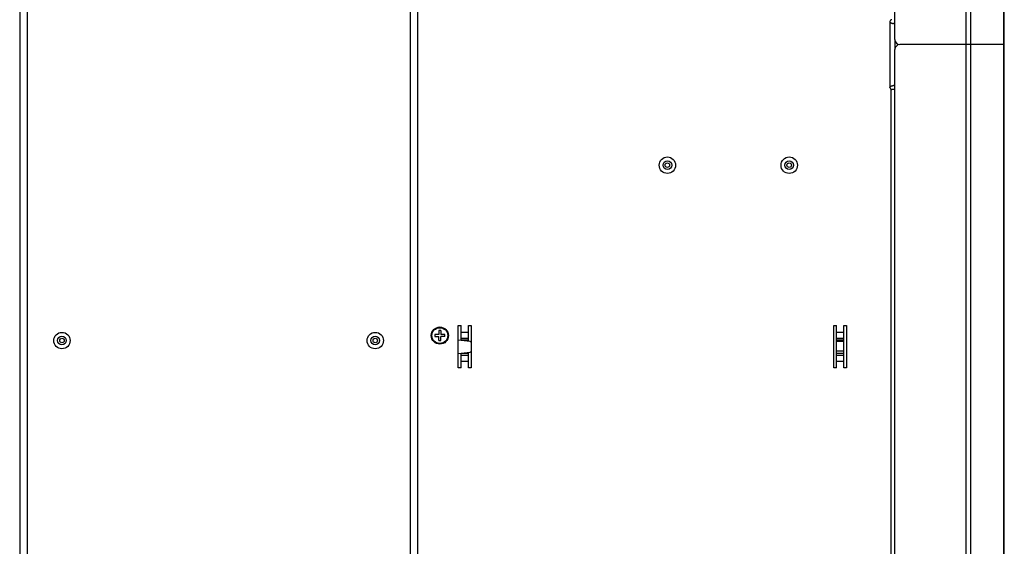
# Model space of a CAD drawing. Header units: millimetres. Extents: x -2579 to 1363, y -329 to 2298.
# Tile 30 of 256: x -876 to -480, y 492 to 703. Entities that reach past the tile are written whole.
import ezdxf

# ---------------------------------------------------------------- set-up
doc = ezdxf.new("R2010")
doc.units = ezdxf.units.MM
doc.header["$LTSCALE"] = 30.734
doc.layers.get('0').update_dxf_attribs({"linetype": 'CONTINUOUS'})

msp = doc.modelspace()

# ---------------------------------------------------------------- linework, layer by layer
at = {"color": 7}
for p, q in [((-876.21, 1733.31), (-876.21, 275.31)), ((-873.21, 1733.31), (-873.21, 275.31)), ((-719.21, 1678.31), (-719.21, 330.31)), ((-524.21, 695.31), (-524.21, 1677.81)), ((-495.5, 693.31), (-495.5, 1678.31)), ((-493.68, 693.31), (-493.68, 1677.81)), ((-480.38, 693.31), (-480.38, 1677.81)), ((-480.21, 693.31), (-480.21, 1677.81)), ((-716.21, 1674.81), (-716.21, 333.81)), ((-526.21, 702.56), (-526.21, 676.06)), ((-524.21, 701.81), (-524.82, 701.81)), ((-524.21, 695.31), (-524.21, 691.31)), ((-524.21, 694.81), (-524.14, 694.81)), ((-522.71, 693.25), (-522.71, 693.37)), ((-480.21, 693.31), (-522.21, 693.31)), ((-480.21, 693.31), (-522.21, 693.31)), ((-495.5, 330.31), (-495.5, 693.31)), ((-493.68, 330.81), (-493.68, 693.31)), ((-480.38, 330.81), (-480.38, 693.31)), ((-480.21, 330.81), (-480.21, 693.31)), ((-524.21, 330.81), (-524.21, 691.31)), ((-524.21, 675.31), (-525.81, 675.31)), ((-525.81, 675.31), (-525.81, 346.06)), ((-524.21, 676.81), (-524.82, 676.81)), ((-706.81, 578.31), (-707.61, 578.31)), ((-707.61, 578.31), (-707.61, 576.71)), ((-706.81, 578.31), (-706.81, 576.71)), ((-699.81, 580.31), (-698.71, 580.31)), ((-699.81, 563.31), (-699.81, 580.31)), ((-698.71, 574.37), (-698.71, 580.31)), ((-695.71, 580.31), (-694.61, 580.31)), ((-695.71, 574), (-695.71, 580.31)), ((-694.61, 580.31), (-694.61, 563.31)), ((-548.81, 580.31), (-547.71, 580.31)), ((-548.81, 563.31), (-548.81, 580.31)), ((-547.71, 563.31), (-547.71, 580.31)), ((-544.71, 580.31), (-543.61, 580.31)), ((-544.71, 563.31), (-544.71, 580.31)), ((-543.61, 580.31), (-543.61, 563.31)), ((-707.61, 576.71), (-709.21, 576.71)), ((-709.21, 576.71), (-709.21, 575.91)), ((-709.21, 575.91), (-707.61, 575.91)), ((-707.61, 574.31), (-707.61, 575.91)), ((-707.61, 574.31), (-706.81, 574.31)), ((-705.21, 576.71), (-706.81, 576.71)), ((-705.21, 575.91), (-706.81, 575.91)), ((-706.81, 574.31), (-706.81, 575.91)), ((-705.21, 575.91), (-705.21, 576.71)), ((-695.08, 573.92), (-699.81, 574.51)), ((-698.71, 577.7), (-695.71, 577.7)), ((-698.71, 575.31), (-695.71, 575.31)), ((-695.71, 574.42), (-698.71, 574.42)), ((-547.71, 577.7), (-544.71, 577.7)), ((-547.71, 575.31), (-544.71, 575.31)), ((-544.71, 574.42), (-547.71, 574.42)), ((-544.71, 573.94), (-547.71, 573.94)), ((-699.81, 569.11), (-695.08, 569.7)), ((-698.71, 563.31), (-698.71, 569.25)), ((-695.71, 569.09), (-698.71, 569.09)), ((-695.71, 568.31), (-698.71, 568.31)), ((-695.71, 563.31), (-695.71, 569.62)), ((-544.71, 570.05), (-547.71, 570.05)), ((-544.71, 569.09), (-547.71, 569.09)), ((-544.71, 568.31), (-547.71, 568.31)), ((-698.71, 563.31), (-699.81, 563.31)), ((-695.71, 565.92), (-698.71, 565.92)), ((-694.61, 563.31), (-695.71, 563.31)), ((-547.71, 563.31), (-548.81, 563.31)), ((-544.71, 565.92), (-547.71, 565.92)), ((-543.61, 563.31), (-544.71, 563.31))]:
    msp.add_line(p, q, dxfattribs=at)
for points in [[(-526.21, 702.56), (-526.2, 702.52), (-526.2, 702.47), (-526.18, 702.42), (-526.16, 702.38), (-526.13, 702.33), (-526.1, 702.29), (-526.06, 702.24), (-526.01, 702.2), (-525.96, 702.15), (-525.9, 702.11), (-525.84, 702.07), (-525.77, 702.03), (-525.69, 702), (-525.61, 701.96), (-525.53, 701.93), (-525.44, 701.9), (-525.34, 701.88), (-525.24, 701.85), (-525.13, 701.84), (-525.03, 701.82), (-524.92, 701.81), (-524.82, 701.81)], [(-526.21, 676.06), (-526.2, 676.1), (-526.2, 676.15), (-526.18, 676.2), (-526.16, 676.24), (-526.13, 676.29), (-526.1, 676.33), (-526.06, 676.38), (-526.01, 676.42), (-525.96, 676.47), (-525.9, 676.51), (-525.84, 676.55), (-525.77, 676.59), (-525.69, 676.62), (-525.61, 676.66), (-525.53, 676.69), (-525.44, 676.72), (-525.34, 676.74), (-525.24, 676.76), (-525.13, 676.78), (-525.03, 676.8), (-524.92, 676.81), (-524.82, 676.81)]]:
    msp.add_lwpolyline(points, dxfattribs=at)
for centre, radius in [((-615.71, 644.81), 3.3), ((-615.71, 644.81), 1.74), ((-615.71, 644.81), 0.9), ((-566.71, 644.81), 3.3), ((-566.71, 644.81), 1.74), ((-566.71, 644.81), 0.9), ((-707.21, 576.31), 3.45), ((-707.21, 576.31), 3.18), ((-859.21, 574.31), 3.3), ((-859.21, 574.31), 1.74), ((-859.21, 574.31), 0.9), ((-733.21, 574.31), 3.3), ((-733.21, 574.31), 1.74), ((-733.21, 574.31), 0.9)]:
    msp.add_circle(centre, radius, dxfattribs=at)
for centre, radius, start, end in [((-525.46, 702.56), 0.75, 90, 180), ((-522.21, 695.31), 2, 180, 270), ((-522.21, 694.81), 2, 172.6873, 180), ((-522.21, 691.31), 2, 90, 180), ((-525.46, 676.06), 0.75, 180, 270), ((-695.21, 572.93), 1, 53.0928, 82.875), ((-695.21, 570.69), 1, 277.125, 306.9072)]:
    msp.add_arc(centre, radius, start, end, dxfattribs=at)

doc.saveas('drawing.dxf')
